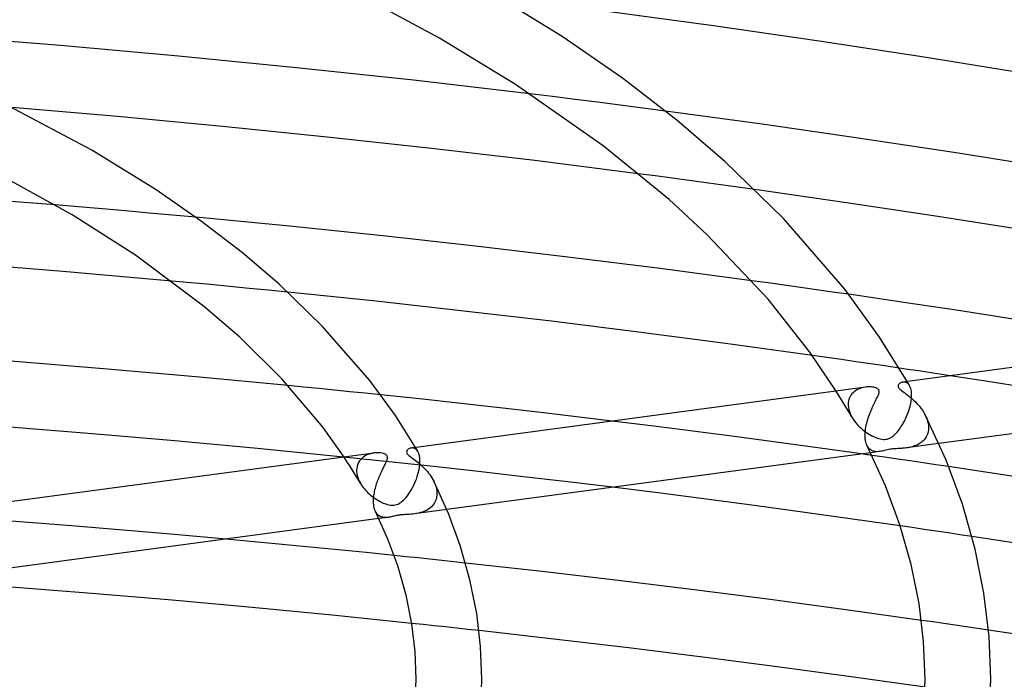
# Model space of a CAD drawing. Header units: millimetres. Extents: x -519 to 519, y -260 to 440.
# Tile 76 of 107: x 67 to 127, y 284 to 324. Entities that reach past the tile are written whole.
import ezdxf

# ---------------------------------------------------------------- set-up
doc = ezdxf.new("R2010")
doc.units = ezdxf.units.MM
doc.layers.add('HIDDEN', color=7, linetype='Continuous')
doc.layers.add('THICK', color=7, linetype='Continuous')

msp = doc.modelspace()

# ---------------------------------------------------------------- linework, layer by layer
at = {"layer": 'HIDDEN'}
for p, q in [((99.292, 319.536), (97.913, 319.704)), ((100.67, 319.365), (99.292, 319.536)), ((102.047, 319.192), (100.67, 319.365)), ((103.424, 319.016), (102.047, 319.192)), ((104.8, 318.838), (103.424, 319.016)), ((106.175, 318.658), (104.8, 318.838)), ((105.706, 314.685), (104.52, 314.841)), ((106.891, 314.528), (105.706, 314.685)), ((108.075, 314.369), (106.891, 314.528)), ((109.258, 314.208), (108.075, 314.369)), ((110.44, 314.045), (109.258, 314.208)), ((111.621, 313.88), (110.44, 314.045)), ((70.433, 312.819), (69.001, 312.938)), ((71.864, 312.697), (70.433, 312.819)), ((73.294, 312.573), (71.864, 312.697)), ((74.723, 312.447), (73.294, 312.573)), ((76.151, 312.318), (74.723, 312.447)), ((77.577, 312.187), (76.151, 312.318)), ((112.431, 308.187), (111.446, 308.321)), ((77.286, 308.197), (76.105, 308.306)), ((78.467, 308.086), (77.286, 308.197)), ((79.647, 307.974), (78.467, 308.086)), ((80.825, 307.86), (79.647, 307.974)), ((82.003, 307.745), (80.825, 307.86)), ((83.18, 307.628), (82.003, 307.745)), ((113.415, 308.051), (112.431, 308.187)), ((114.399, 307.914), (113.415, 308.051)), ((115.381, 307.776), (114.399, 307.914)), ((116.363, 307.637), (115.381, 307.776)), ((117.345, 307.497), (116.363, 307.637)), ((116.014, 303.646), (115.13, 303.772)), ((116.897, 303.52), (116.014, 303.646)), ((117.78, 303.393), (116.897, 303.52)), ((118.662, 303.264), (117.78, 303.393)), ((119.543, 303.135), (118.662, 303.264)), ((120.423, 303.005), (119.543, 303.135)), ((125.82, 302.184), (123.529, 302.537)), ((84.133, 301.851), (83.191, 301.944)), ((85.075, 301.758), (84.133, 301.851)), ((86.016, 301.663), (85.075, 301.758)), ((117.939, 301.726), (117.845, 301.679)), ((118.038, 301.766), (117.939, 301.726)), ((118.138, 301.798), (118.038, 301.766)), ((118.24, 301.824), (118.138, 301.798)), ((118.341, 301.842), (118.24, 301.824)), ((118.441, 301.854), (118.341, 301.842)), ((120.665, 302.153), (120.618, 302.147)), ((120.713, 302.154), (120.665, 302.153)), ((120.76, 302.149), (120.713, 302.154)), ((120.807, 302.138), (120.76, 302.149)), ((120.853, 302.12), (120.807, 302.138)), ((120.898, 302.096), (120.853, 302.12)), ((120.941, 302.065), (120.898, 302.096)), ((120.931, 302.142), (120.906, 302.186)), ((120.956, 302.098), (120.931, 302.142)), ((120.981, 302.026), (120.941, 302.065)), ((120.981, 302.055), (120.956, 302.098)), ((121.006, 302.011), (120.981, 302.055)), ((121.019, 301.98), (120.981, 302.026)), ((121.03, 301.967), (121.006, 302.011)), ((121.054, 301.925), (121.019, 301.98)), ((121.055, 301.924), (121.03, 301.967)), ((121.09, 301.853), (121.054, 301.925)), ((121.12, 301.769), (121.09, 301.853)), ((121.145, 301.674), (121.12, 301.769)), ((128.104, 301.825), (125.82, 302.184)), ((86.956, 301.568), (86.016, 301.663)), ((87.896, 301.471), (86.956, 301.568)), ((88.835, 301.374), (87.896, 301.471)), ((116.75, 301.343), (116.586, 301.607)), ((116.913, 301.079), (116.75, 301.343)), ((117.39, 301.192), (117.357, 301.102)), ((117.432, 301.277), (117.39, 301.192)), ((117.482, 301.357), (117.432, 301.277)), ((117.54, 301.432), (117.482, 301.357)), ((117.605, 301.502), (117.54, 301.432)), ((117.678, 301.566), (117.605, 301.502)), ((117.758, 301.625), (117.678, 301.566)), ((117.845, 301.679), (117.758, 301.625)), ((121.162, 301.569), (121.145, 301.674)), ((121.154, 301.054), (121.164, 301.148)), ((121.172, 301.452), (121.162, 301.569)), ((121.164, 301.148), (121.171, 301.239)), ((121.171, 301.239), (121.172, 301.253)), ((121.174, 301.325), (121.172, 301.452)), ((121.172, 301.253), (121.173, 301.268)), ((121.173, 301.282), (121.174, 301.296)), ((121.173, 301.268), (121.173, 301.282)), ((121.174, 301.311), (121.174, 301.325)), ((121.174, 301.296), (121.174, 301.311)), ((117.072, 300.815), (116.913, 301.079)), ((117.229, 300.55), (117.072, 300.815)), ((117.384, 300.285), (117.229, 300.55)), ((117.317, 300.909), (117.31, 300.807)), ((117.31, 300.807), (117.31, 300.793)), ((117.31, 300.793), (117.31, 300.779)), ((117.31, 300.779), (117.31, 300.765)), ((117.31, 300.765), (117.311, 300.75)), ((117.311, 300.75), (117.311, 300.736)), ((117.311, 300.736), (117.312, 300.722)), ((117.312, 300.722), (117.324, 300.603)), ((117.332, 301.008), (117.317, 300.909)), ((117.324, 300.603), (117.348, 300.483)), ((117.357, 301.102), (117.332, 301.008)), ((121.02, 300.461), (121.05, 300.562)), ((121.05, 300.562), (121.078, 300.662)), ((121.078, 300.662), (121.102, 300.762)), ((121.102, 300.762), (121.123, 300.861)), ((121.123, 300.861), (121.14, 300.959)), ((121.14, 300.959), (121.154, 301.054)), ((117.348, 300.483), (117.382, 300.362)), ((117.382, 300.362), (117.427, 300.243)), ((117.536, 300.02), (117.384, 300.285)), ((117.427, 300.243), (117.48, 300.127)), ((117.48, 300.127), (117.541, 300.012)), ((117.541, 300.012), (117.614, 299.893)), ((120.782, 299.869), (120.828, 299.964)), ((120.828, 299.964), (120.871, 300.062)), ((120.871, 300.062), (120.912, 300.16)), ((120.912, 300.16), (120.951, 300.26)), ((120.951, 300.26), (120.987, 300.36)), ((120.987, 300.36), (121.02, 300.461)), ((122.003, 300.153), (122.063, 300.027)), ((122.063, 300.027), (122.113, 299.899)), ((105.468, 299.463), (102.929, 299.778)), ((108.004, 299.141), (105.468, 299.463)), ((117.614, 299.893), (117.695, 299.777)), ((117.695, 299.777), (117.783, 299.666)), ((117.783, 299.666), (117.876, 299.56)), ((117.876, 299.56), (117.973, 299.458)), ((117.973, 299.458), (118.075, 299.361)), ((118.075, 299.361), (118.179, 299.27)), ((120.417, 299.264), (120.472, 299.34)), ((120.472, 299.34), (120.527, 299.42)), ((120.527, 299.42), (120.581, 299.504)), ((120.581, 299.504), (120.634, 299.592)), ((120.634, 299.592), (120.685, 299.682)), ((120.685, 299.682), (120.735, 299.775)), ((120.735, 299.775), (120.782, 299.869)), ((122.113, 299.899), (122.153, 299.772)), ((122.153, 299.772), (122.182, 299.645)), ((122.182, 299.645), (122.201, 299.519)), ((122.201, 299.519), (122.208, 299.395)), ((122.208, 299.336), (122.207, 299.322)), ((122.207, 299.322), (122.207, 299.307)), ((122.208, 299.395), (122.208, 299.38)), ((122.208, 299.38), (122.208, 299.366)), ((122.208, 299.366), (122.208, 299.351)), ((122.208, 299.351), (122.208, 299.336)), ((110.538, 298.812), (108.004, 299.141)), ((113.068, 298.474), (110.538, 298.812)), ((118.179, 299.27), (118.284, 299.186)), ((118.284, 299.186), (118.39, 299.109)), ((118.39, 299.109), (118.495, 299.037)), ((118.495, 299.037), (118.599, 298.973)), ((118.599, 298.973), (118.701, 298.914)), ((118.701, 298.914), (118.801, 298.862)), ((118.801, 298.862), (118.898, 298.817)), ((118.898, 298.817), (118.992, 298.777)), ((118.992, 298.777), (119.087, 298.743)), ((119.087, 298.743), (119.182, 298.713)), ((119.182, 298.713), (119.276, 298.69)), ((119.752, 298.705), (119.823, 298.732)), ((119.823, 298.732), (119.893, 298.767)), ((119.893, 298.767), (119.961, 298.808)), ((119.961, 298.808), (120.024, 298.853)), ((120.024, 298.853), (120.084, 298.901)), ((120.084, 298.901), (120.14, 298.95)), ((120.14, 298.95), (120.195, 299.004)), ((120.195, 299.004), (120.251, 299.062)), ((120.251, 299.062), (120.306, 299.125)), ((120.306, 299.125), (120.362, 299.193)), ((120.362, 299.193), (120.417, 299.264)), ((122.029, 298.758), (121.983, 298.695)), ((122.07, 298.825), (122.029, 298.758)), ((122.106, 298.897), (122.07, 298.825)), ((122.138, 298.972), (122.106, 298.897)), ((122.164, 299.051), (122.138, 298.972)), ((122.184, 299.134), (122.164, 299.051)), ((122.198, 299.219), (122.184, 299.134)), ((122.207, 299.307), (122.198, 299.219)), ((90.74, 298.142), (90.683, 298.137)), ((90.797, 298.14), (90.74, 298.142)), ((90.854, 298.128), (90.797, 298.14)), ((90.91, 298.107), (90.854, 298.128)), ((90.98, 298.131), (90.955, 298.173)), ((91.005, 298.088), (90.98, 298.131)), ((115.595, 298.129), (113.068, 298.474)), ((118.117, 297.777), (115.595, 298.129)), ((118.508, 298.21), (118.468, 298.28)), ((118.553, 298.147), (118.508, 298.21)), ((118.603, 298.091), (118.553, 298.147)), ((119.276, 298.69), (119.368, 298.675)), ((119.368, 298.675), (119.454, 298.666)), ((119.454, 298.666), (119.534, 298.666)), ((119.534, 298.666), (119.609, 298.672)), ((119.609, 298.672), (119.681, 298.685)), ((119.681, 298.685), (119.752, 298.705)), ((120.56, 298.114), (120.493, 298.11)), ((120.628, 298.119), (120.56, 298.114)), ((120.699, 298.125), (120.628, 298.119)), ((120.77, 298.133), (120.699, 298.125)), ((120.843, 298.142), (120.77, 298.133)), ((120.915, 298.152), (120.843, 298.142)), ((122.834, 298.409), (120.844, 298.142)), ((120.988, 298.165), (120.915, 298.152)), ((121.061, 298.179), (120.988, 298.165)), ((121.135, 298.196), (121.061, 298.179)), ((121.209, 298.215), (121.135, 298.196)), ((121.282, 298.237), (121.209, 298.215)), ((121.356, 298.262), (121.282, 298.237)), ((121.428, 298.29), (121.356, 298.262)), ((121.5, 298.321), (121.428, 298.29)), ((121.569, 298.356), (121.5, 298.321)), ((121.637, 298.394), (121.569, 298.356)), ((121.702, 298.435), (121.637, 298.394)), ((121.764, 298.479), (121.702, 298.435)), ((121.824, 298.527), (121.764, 298.479)), ((121.88, 298.579), (121.824, 298.527)), ((121.934, 298.635), (121.88, 298.579)), ((121.983, 298.695), (121.934, 298.635)), ((89.319, 297.301), (86.573, 297.586)), ((86.778, 297.326), (86.604, 297.59)), ((87.698, 297.527), (87.616, 297.447)), ((87.79, 297.599), (87.698, 297.527)), ((87.889, 297.661), (87.79, 297.599)), ((87.995, 297.714), (87.889, 297.661)), ((88.104, 297.758), (87.995, 297.714)), ((88.216, 297.793), (88.104, 297.758)), ((88.329, 297.819), (88.216, 297.793)), ((88.441, 297.836), (88.329, 297.819)), ((90.963, 298.076), (90.91, 298.107)), ((91.014, 298.035), (90.963, 298.076)), ((91.03, 298.045), (91.005, 298.088)), ((91.061, 297.982), (91.014, 298.035)), ((91.055, 298.003), (91.03, 298.045)), ((91.08, 297.96), (91.055, 298.003)), ((91.104, 297.918), (91.061, 297.982)), ((91.104, 297.917), (91.08, 297.96)), ((91.14, 297.845), (91.104, 297.918)), ((91.171, 297.762), (91.14, 297.845)), ((91.196, 297.666), (91.171, 297.762)), ((91.213, 297.559), (91.196, 297.666)), ((91.224, 297.441), (91.213, 297.559)), ((118.658, 298.043), (118.603, 298.091)), ((118.718, 298.002), (118.658, 298.043)), ((119.228, 297.925), (118.68, 297.852)), ((118.783, 297.969), (118.718, 298.002)), ((119.54, 297.574), (118.761, 297.685)), ((118.853, 297.944), (118.783, 297.969)), ((118.926, 297.927), (118.853, 297.944)), ((119, 297.917), (118.926, 297.927)), ((119.076, 297.914), (119, 297.917)), ((119.152, 297.918), (119.076, 297.914)), ((119.229, 297.926), (119.152, 297.918)), ((119.304, 297.937), (119.229, 297.926)), ((119.378, 297.952), (119.304, 297.937)), ((119.453, 297.969), (119.378, 297.952)), ((119.532, 297.988), (119.453, 297.969)), ((119.614, 298.007), (119.532, 297.988)), ((120.319, 297.462), (119.54, 297.574)), ((119.698, 298.027), (119.614, 298.007)), ((119.782, 298.044), (119.698, 298.027)), ((119.865, 298.059), (119.782, 298.044)), ((119.948, 298.071), (119.865, 298.059)), ((120.036, 298.081), (119.948, 298.071)), ((120.13, 298.089), (120.036, 298.081)), ((120.23, 298.096), (120.13, 298.089)), ((120.326, 298.101), (120.23, 298.096)), ((120.414, 298.106), (120.326, 298.101)), ((120.493, 298.11), (120.414, 298.106)), ((86.948, 297.061), (86.778, 297.326)), ((87.115, 296.795), (86.948, 297.061)), ((87.37, 296.92), (87.361, 296.794)), ((87.394, 297.039), (87.37, 296.92)), ((87.431, 297.153), (87.394, 297.039)), ((87.48, 297.259), (87.431, 297.153)), ((87.543, 297.357), (87.48, 297.259)), ((87.616, 297.447), (87.543, 297.357)), ((92.059, 297.007), (89.319, 297.301)), ((91.169, 296.823), (91.194, 296.962)), ((91.194, 296.962), (91.212, 297.096)), ((91.212, 297.096), (91.223, 297.227)), ((91.223, 297.241), (91.224, 297.255)), ((91.223, 297.227), (91.223, 297.241)), ((91.226, 297.312), (91.224, 297.441)), ((91.224, 297.255), (91.225, 297.27)), ((91.225, 297.298), (91.226, 297.312)), ((91.225, 297.284), (91.225, 297.298)), ((91.225, 297.27), (91.225, 297.284)), ((94.792, 296.704), (92.059, 297.007)), ((121.097, 297.349), (120.319, 297.462)), ((121.875, 297.236), (121.097, 297.349)), ((122.653, 297.122), (121.875, 297.236)), ((123.429, 297.007), (122.653, 297.122)), ((87.278, 296.529), (87.115, 296.795)), ((87.438, 296.262), (87.278, 296.529)), ((87.361, 296.794), (87.361, 296.78)), ((87.361, 296.78), (87.361, 296.766)), ((87.361, 296.766), (87.361, 296.752)), ((87.361, 296.752), (87.362, 296.738)), ((87.362, 296.738), (87.362, 296.724)), ((87.362, 296.724), (87.363, 296.709)), ((87.363, 296.709), (87.375, 296.589)), ((87.375, 296.589), (87.4, 296.468)), ((87.4, 296.468), (87.435, 296.346)), ((87.435, 296.346), (87.48, 296.226)), ((91.004, 296.251), (91.055, 296.395)), ((91.055, 296.395), (91.099, 296.539)), ((91.099, 296.539), (91.137, 296.682)), ((91.137, 296.682), (91.169, 296.823)), ((97.517, 296.393), (94.792, 296.704)), ((100.236, 296.074), (97.517, 296.393)), ((87.595, 295.995), (87.438, 296.262)), ((87.48, 296.226), (87.534, 296.108)), ((87.534, 296.108), (87.596, 295.993)), ((87.596, 295.993), (87.652, 295.903)), ((87.652, 295.903), (87.711, 295.815)), ((87.711, 295.815), (87.774, 295.73)), ((87.774, 295.73), (87.841, 295.647)), ((90.756, 295.701), (90.824, 295.834)), ((90.824, 295.834), (90.889, 295.97)), ((90.889, 295.97), (90.949, 296.11)), ((90.949, 296.11), (91.004, 296.251)), ((92.064, 296.125), (92.12, 296.001)), ((92.12, 296.001), (92.168, 295.876)), ((92.168, 295.876), (92.207, 295.751)), ((92.207, 295.751), (92.235, 295.626)), ((102.952, 295.745), (100.236, 296.074)), ((87.841, 295.647), (87.911, 295.567)), ((87.911, 295.567), (87.983, 295.489)), ((87.983, 295.489), (88.058, 295.415)), ((88.058, 295.415), (88.135, 295.343)), ((88.135, 295.343), (88.214, 295.274)), ((88.214, 295.274), (88.294, 295.209)), ((88.294, 295.209), (88.374, 295.148)), ((88.374, 295.148), (88.454, 295.09)), ((90.302, 295.046), (90.379, 295.134)), ((90.379, 295.134), (90.456, 295.232)), ((90.456, 295.232), (90.533, 295.337)), ((90.533, 295.337), (90.609, 295.451)), ((90.609, 295.451), (90.683, 295.572)), ((90.683, 295.572), (90.756, 295.701)), ((92.241, 295.147), (92.206, 295.009)), ((92.235, 295.626), (92.253, 295.503)), ((92.258, 295.295), (92.241, 295.147)), ((92.253, 295.503), (92.26, 295.383)), ((92.259, 295.309), (92.258, 295.295)), ((92.26, 295.353), (92.259, 295.338)), ((92.259, 295.338), (92.259, 295.324)), ((92.259, 295.324), (92.259, 295.309)), ((92.26, 295.383), (92.26, 295.368)), ((92.26, 295.368), (92.26, 295.353)), ((88.454, 295.09), (88.533, 295.036)), ((88.533, 295.036), (88.613, 294.985)), ((88.613, 294.985), (88.691, 294.939)), ((88.691, 294.939), (88.768, 294.896)), ((88.768, 294.896), (88.844, 294.856)), ((88.844, 294.856), (88.919, 294.821)), ((88.919, 294.821), (88.991, 294.789)), ((88.991, 294.789), (89.062, 294.76)), ((89.062, 294.76), (89.136, 294.733)), ((89.136, 294.733), (89.225, 294.705)), ((89.225, 294.705), (89.323, 294.681)), ((89.323, 294.681), (89.427, 294.662)), ((89.427, 294.662), (89.53, 294.654)), ((89.53, 294.654), (89.625, 294.656)), ((89.625, 294.656), (89.715, 294.669)), ((89.715, 294.669), (89.802, 294.691)), ((89.802, 294.691), (89.889, 294.725)), ((89.889, 294.725), (89.978, 294.772)), ((89.978, 294.772), (90.064, 294.829)), ((90.064, 294.829), (90.146, 294.894)), ((90.146, 294.894), (90.224, 294.966)), ((90.224, 294.966), (90.302, 295.046)), ((91.928, 294.562), (91.831, 294.478)), ((92.015, 294.658), (91.928, 294.562)), ((92.092, 294.764), (92.015, 294.658)), ((92.156, 294.881), (92.092, 294.764)), ((92.206, 295.009), (92.156, 294.881)), ((88.552, 294.21), (88.515, 294.277)), ((88.592, 294.151), (88.552, 294.21)), ((88.636, 294.098), (88.592, 294.151)), ((88.684, 294.052), (88.636, 294.098)), ((88.735, 294.013), (88.684, 294.052)), ((89.283, 293.914), (88.726, 293.839)), ((88.789, 293.98), (88.735, 294.013)), ((88.845, 293.953), (88.789, 293.98)), ((88.903, 293.933), (88.845, 293.953)), ((88.963, 293.918), (88.903, 293.933)), ((89.025, 293.908), (88.963, 293.918)), ((89.283, 293.914), (89.217, 293.906)), ((89.348, 293.924), (89.283, 293.914)), ((89.413, 293.936), (89.348, 293.924)), ((89.479, 293.95), (89.413, 293.936)), ((89.545, 293.966), (89.479, 293.95)), ((89.611, 293.982), (89.545, 293.966)), ((89.676, 293.997), (89.611, 293.982)), ((89.736, 294.011), (89.676, 293.997)), ((89.792, 294.023), (89.736, 294.011)), ((89.843, 294.033), (89.792, 294.023)), ((89.891, 294.042), (89.843, 294.033)), ((89.94, 294.05), (89.891, 294.042)), ((89.99, 294.057), (89.94, 294.05)), ((90.042, 294.064), (89.99, 294.057)), ((90.096, 294.07), (90.042, 294.064)), ((90.154, 294.075), (90.096, 294.07)), ((90.22, 294.079), (90.154, 294.075)), ((90.295, 294.084), (90.22, 294.079)), ((90.38, 294.089), (90.295, 294.084)), ((90.476, 294.094), (90.38, 294.089)), ((90.577, 294.1), (90.476, 294.094)), ((90.681, 294.107), (90.577, 294.1)), ((90.789, 294.117), (90.681, 294.107)), ((90.899, 294.13), (90.789, 294.117)), ((92.857, 294.392), (90.899, 294.13)), ((91.018, 294.148), (90.899, 294.13)), ((91.139, 294.172), (91.018, 294.148)), ((91.26, 294.202), (91.139, 294.172)), ((91.381, 294.24), (91.26, 294.202)), ((91.499, 294.285), (91.381, 294.24)), ((91.615, 294.34), (91.499, 294.285)), ((91.726, 294.404), (91.615, 294.34)), ((91.831, 294.478), (91.726, 294.404)), ((66.849, 293.642), (63.702, 293.877)), ((69.994, 293.396), (66.849, 293.642)), ((73.136, 293.139), (69.994, 293.396)), ((89.088, 293.903), (89.025, 293.908)), ((89.152, 293.903), (89.088, 293.903)), ((89.217, 293.906), (89.152, 293.903)), ((121.216, 293.29), (120.488, 293.396)), ((76.275, 292.871), (73.136, 293.139)), ((79.41, 292.591), (76.275, 292.871)), ((121.944, 293.183), (121.216, 293.29)), ((122.671, 293.076), (121.944, 293.183)), ((123.397, 292.968), (122.671, 293.076)), ((124.123, 292.859), (123.397, 292.968)), ((124.849, 292.75), (124.123, 292.859)), ((90.38, 291.52), (89.655, 291.595)), ((91.105, 291.444), (90.38, 291.52)), ((91.83, 291.368), (91.105, 291.444)), ((92.554, 291.291), (91.83, 291.368)), ((93.278, 291.213), (92.554, 291.291)), ((94.001, 291.135), (93.278, 291.213)), ((91.411, 287.39), (90.727, 287.462)), ((92.095, 287.317), (91.411, 287.39)), ((92.778, 287.244), (92.095, 287.317)), ((122.46, 287.547), (121.778, 287.645)), ((123.141, 287.449), (122.46, 287.547)), ((123.823, 287.35), (123.141, 287.449)), ((124.504, 287.251), (123.823, 287.35)), ((93.461, 287.17), (92.778, 287.244)), ((94.144, 287.096), (93.461, 287.17)), ((94.826, 287.021), (94.144, 287.096)), ((125.184, 287.151), (124.504, 287.251)), ((125.864, 287.05), (125.184, 287.151))]:
    msp.add_line(p, q, dxfattribs=at)
at = {"layer": 'THICK'}
for p, q in [((99.892, 323.197), (94.721, 326.379)), ((92.416, 323.096), (87.369, 325.815)), ((109.104, 323.849), (102.628, 324.727)), ((115.547, 322.919), (109.104, 323.849)), ((69.32, 322.639), (62.096, 323.217)), ((97.035, 320.283), (92.416, 323.096)), ((103.56, 320.65), (99.892, 323.197)), ((121.944, 321.939), (115.547, 322.919)), ((76.523, 321.997), (69.32, 322.639)), ((83.696, 321.294), (76.523, 321.997)), ((128.285, 320.909), (121.944, 321.939)), ((90.828, 320.529), (83.696, 321.294)), ((97.913, 319.704), (90.828, 320.529)), ((106.865, 318.104), (103.56, 320.65)), ((102.38, 316.537), (97.035, 320.283)), ((71.232, 316.265), (66.18, 318.961)), ((72.793, 318.322), (66.365, 318.87)), ((112.063, 317.858), (106.175, 318.658)), ((79.199, 317.724), (72.793, 318.322)), ((109.803, 315.59), (106.865, 318.104)), ((85.578, 317.076), (79.199, 317.724)), ((117.924, 317.015), (112.063, 317.858)), ((91.921, 316.38), (85.578, 317.076)), ((123.751, 316.131), (117.924, 317.015)), ((75.152, 313.857), (71.232, 316.265)), ((98.228, 315.636), (91.921, 316.38)), ((106.397, 313.267), (102.38, 316.537)), ((129.536, 315.207), (123.751, 316.131)), ((104.52, 314.841), (98.228, 315.636)), ((113.361, 312.122), (109.803, 315.59)), ((70.044, 312.331), (66.144, 314.496)), ((77.92, 311.939), (75.152, 313.857)), ((117.217, 313.076), (111.621, 313.88)), ((69.001, 312.938), (63.977, 313.336)), ((108.693, 311.149), (106.397, 313.267)), ((122.78, 312.234), (117.217, 313.076)), ((73.893, 309.879), (70.044, 312.331)), ((83.281, 311.638), (77.577, 312.187)), ((80.416, 310.019), (77.92, 311.939)), ((117.101, 307.808), (113.361, 312.122)), ((128.304, 311.355), (122.78, 312.234)), ((88.961, 311.05), (83.281, 311.638)), ((94.614, 310.425), (88.961, 311.05)), ((112.434, 307.196), (108.693, 311.149)), ((100.237, 309.763), (94.614, 310.425)), ((78.047, 306.78), (73.893, 309.879)), ((82.639, 308.122), (80.416, 310.019)), ((105.849, 309.062), (100.237, 309.763)), ((69.477, 308.885), (62.833, 309.411)), ((111.446, 308.321), (105.849, 309.062)), ((76.105, 308.306), (69.477, 308.885)), ((85.294, 305.542), (82.639, 308.122)), ((119.221, 304.891), (117.101, 307.808)), ((88.557, 307.071), (83.18, 307.628)), ((114.978, 303.984), (112.434, 307.196)), ((120.693, 307.008), (117.345, 307.497)), ((80.245, 304.892), (78.047, 306.78)), ((93.907, 306.48), (88.557, 307.071)), ((124.03, 306.507), (120.693, 307.008)), ((99.232, 305.856), (93.907, 306.48)), ((127.354, 305.993), (124.03, 306.507)), ((88.165, 302.246), (85.294, 305.542)), ((104.545, 305.196), (99.232, 305.856)), ((148.312, 305.858), (120.642, 302.151)), ((82.811, 302.351), (80.245, 304.892)), ((109.846, 304.501), (104.545, 305.196)), ((120.906, 302.186), (119.221, 304.891)), ((115.13, 303.772), (109.846, 304.501)), ((116.586, 301.607), (114.978, 303.984)), ((71.95, 302.965), (66.309, 303.421)), ((77.579, 302.473), (71.95, 302.965)), ((120.941, 302.928), (120.423, 303.005)), ((121.459, 302.85), (120.941, 302.928)), ((83.191, 301.944), (77.579, 302.473)), ((85.318, 299.394), (82.811, 302.351)), ((121.977, 302.772), (121.459, 302.85)), ((122.495, 302.694), (121.977, 302.772)), ((123.012, 302.616), (122.495, 302.694)), ((123.529, 302.537), (123.012, 302.616)), ((89.727, 300.114), (88.165, 302.246)), ((118.369, 301.846), (90.697, 298.139)), ((118.533, 301.86), (118.441, 301.854)), ((118.623, 301.861), (118.533, 301.86)), ((118.708, 301.857), (118.623, 301.861)), ((118.79, 301.848), (118.708, 301.857)), ((118.868, 301.835), (118.79, 301.848)), ((118.939, 301.818), (118.868, 301.835)), ((119.003, 301.796), (118.939, 301.818)), ((119.054, 301.773), (119.003, 301.796)), ((119.095, 301.749), (119.054, 301.773)), ((119.127, 301.724), (119.095, 301.749)), ((119.151, 301.699), (119.127, 301.724)), ((120.362, 301.96), (120.355, 301.929)), ((120.355, 301.929), (120.356, 301.897)), ((120.356, 301.897), (120.363, 301.863)), ((120.374, 301.989), (120.362, 301.96)), ((120.363, 301.863), (120.379, 301.828)), ((120.392, 302.016), (120.374, 301.989)), ((120.379, 301.828), (120.4, 301.795)), ((120.414, 302.042), (120.392, 302.016)), ((120.4, 301.795), (120.426, 301.762)), ((120.44, 302.065), (120.414, 302.042)), ((120.426, 301.762), (120.462, 301.725)), ((120.469, 302.087), (120.44, 302.065)), ((120.462, 301.725), (120.511, 301.679)), ((120.502, 302.106), (120.469, 302.087)), ((120.539, 302.123), (120.502, 302.106)), ((120.577, 302.137), (120.539, 302.123)), ((120.618, 302.147), (120.577, 302.137)), ((148.63, 301.865), (122.834, 298.409)), ((91.196, 301.123), (88.835, 301.374)), ((93.553, 300.867), (91.196, 301.123)), ((119.023, 301.103), (119.053, 301.165)), ((119.053, 301.165), (119.082, 301.224)), ((119.082, 301.224), (119.108, 301.28)), ((119.108, 301.28), (119.131, 301.333)), ((119.131, 301.333), (119.152, 301.384)), ((119.17, 301.671), (119.151, 301.699)), ((119.152, 301.384), (119.169, 301.432)), ((119.169, 301.432), (119.182, 301.478)), ((119.184, 301.638), (119.17, 301.671)), ((119.182, 301.478), (119.191, 301.521)), ((119.193, 301.601), (119.184, 301.638)), ((119.191, 301.521), (119.195, 301.562)), ((119.195, 301.562), (119.193, 301.601)), ((120.511, 301.679), (120.578, 301.624)), ((120.578, 301.624), (120.661, 301.56)), ((120.661, 301.56), (120.753, 301.49)), ((120.753, 301.49), (120.853, 301.416)), ((120.853, 301.416), (120.958, 301.335)), ((120.958, 301.335), (121.068, 301.248)), ((121.068, 301.248), (121.181, 301.153)), ((121.181, 301.153), (121.295, 301.051)), ((95.904, 300.604), (93.553, 300.867)), ((98.25, 300.335), (95.904, 300.604)), ((118.723, 300.473), (118.763, 300.565)), ((118.763, 300.565), (118.803, 300.652)), ((118.803, 300.652), (118.842, 300.737)), ((118.842, 300.737), (118.881, 300.817)), ((118.881, 300.817), (118.919, 300.894)), ((118.919, 300.894), (118.955, 300.968)), ((118.955, 300.968), (118.99, 301.037)), ((118.99, 301.037), (119.023, 301.103)), ((121.295, 301.051), (121.41, 300.941)), ((121.41, 300.941), (121.524, 300.825)), ((121.524, 300.825), (121.634, 300.7)), ((121.634, 300.7), (121.739, 300.57)), ((121.739, 300.57), (121.836, 300.435)), ((90.955, 298.173), (89.727, 300.114)), ((100.591, 300.06), (98.25, 300.335)), ((102.929, 299.778), (100.591, 300.06)), ((118.501, 299.865), (118.534, 299.972)), ((118.534, 299.972), (118.569, 300.077)), ((118.569, 300.077), (118.606, 300.179)), ((118.606, 300.179), (118.644, 300.28)), ((118.644, 300.28), (118.683, 300.378)), ((118.683, 300.378), (118.723, 300.473)), ((121.836, 300.435), (121.925, 300.296)), ((121.925, 300.296), (122.003, 300.153)), ((123.271, 297.395), (122.005, 300.149)), ((70.769, 299.05), (65.476, 299.473)), ((86.604, 297.59), (85.318, 299.394)), ((118.361, 299.202), (118.376, 299.313)), ((118.376, 299.313), (118.394, 299.424)), ((118.394, 299.424), (118.417, 299.536)), ((118.417, 299.536), (118.442, 299.647)), ((118.442, 299.647), (118.47, 299.757)), ((118.47, 299.757), (118.501, 299.865)), ((76.052, 298.594), (70.769, 299.05)), ((118.344, 298.877), (118.345, 298.983)), ((118.344, 298.863), (118.344, 298.877)), ((118.345, 298.848), (118.344, 298.863)), ((118.345, 298.983), (118.351, 299.091)), ((118.345, 298.833), (118.345, 298.848)), ((118.346, 298.819), (118.345, 298.833)), ((118.346, 298.804), (118.346, 298.819)), ((118.347, 298.79), (118.346, 298.804)), ((118.355, 298.692), (118.347, 298.79)), ((118.351, 299.091), (118.361, 299.202)), ((81.321, 298.106), (76.052, 298.594)), ((90.636, 298.126), (90.591, 298.11)), ((90.683, 298.137), (90.636, 298.126)), ((118.368, 298.598), (118.355, 298.692)), ((118.386, 298.509), (118.368, 298.598)), ((118.409, 298.427), (118.386, 298.509)), ((118.437, 298.35), (118.409, 298.427)), ((118.468, 298.28), (118.437, 298.35)), ((119.589, 295.833), (118.468, 298.28)), ((88.423, 297.834), (59.787, 293.997)), ((86.573, 297.586), (81.321, 298.106)), ((88.544, 297.846), (88.441, 297.836)), ((88.644, 297.849), (88.544, 297.846)), ((88.741, 297.846), (88.644, 297.849)), ((88.833, 297.838), (88.741, 297.846)), ((88.92, 297.824), (88.833, 297.838)), ((88.999, 297.805), (88.92, 297.824)), ((89.066, 297.782), (88.999, 297.805)), ((89.119, 297.757), (89.066, 297.782)), ((89.159, 297.732), (89.119, 297.757)), ((89.189, 297.707), (89.159, 297.732)), ((89.214, 297.678), (89.189, 297.707)), ((89.233, 297.645), (89.214, 297.678)), ((89.246, 297.608), (89.233, 297.645)), ((89.241, 297.476), (89.249, 297.523)), ((89.251, 297.567), (89.246, 297.608)), ((89.249, 297.523), (89.251, 297.567)), ((90.415, 297.939), (90.411, 297.892)), ((90.411, 297.892), (90.424, 297.84)), ((90.431, 297.979), (90.415, 297.939)), ((90.424, 297.84), (90.452, 297.788)), ((90.455, 298.014), (90.431, 297.979)), ((90.452, 297.788), (90.494, 297.737)), ((90.482, 298.042), (90.455, 298.014)), ((90.514, 298.068), (90.482, 298.042)), ((90.494, 297.737), (90.546, 297.686)), ((90.551, 298.091), (90.514, 298.068)), ((90.546, 297.686), (90.605, 297.636)), ((90.591, 298.11), (90.551, 298.091)), ((90.605, 297.636), (90.668, 297.585)), ((90.668, 297.585), (90.736, 297.534)), ((90.736, 297.534), (90.805, 297.482)), ((118.68, 297.852), (92.857, 294.392)), ((118.224, 297.761), (118.117, 297.777)), ((118.331, 297.746), (118.224, 297.761)), ((118.439, 297.731), (118.331, 297.746)), ((118.546, 297.716), (118.439, 297.731)), ((118.653, 297.7), (118.546, 297.716)), ((118.761, 297.685), (118.653, 297.7)), ((88.98, 296.896), (89.012, 296.959)), ((89.012, 296.959), (89.042, 297.02)), ((89.042, 297.02), (89.071, 297.077)), ((89.071, 297.077), (89.098, 297.132)), ((89.098, 297.132), (89.124, 297.183)), ((89.124, 297.183), (89.147, 297.232)), ((89.147, 297.232), (89.169, 297.28)), ((89.169, 297.28), (89.191, 297.33)), ((89.191, 297.33), (89.211, 297.379)), ((89.211, 297.379), (89.228, 297.428)), ((89.228, 297.428), (89.241, 297.476)), ((90.805, 297.482), (90.875, 297.429)), ((90.875, 297.429), (90.948, 297.374)), ((90.948, 297.374), (91.025, 297.314)), ((91.025, 297.314), (91.105, 297.251)), ((91.105, 297.251), (91.186, 297.183)), ((91.186, 297.183), (91.269, 297.112)), ((91.269, 297.112), (91.353, 297.036)), ((91.353, 297.036), (91.437, 296.957)), ((91.437, 296.957), (91.52, 296.874)), ((124.267, 294.71), (123.271, 297.395)), ((128.272, 296.274), (123.429, 297.007)), ((88.71, 296.299), (88.743, 296.381)), ((88.743, 296.381), (88.777, 296.461)), ((88.777, 296.461), (88.811, 296.539)), ((88.811, 296.539), (88.846, 296.615)), ((88.846, 296.615), (88.88, 296.69)), ((88.88, 296.69), (88.914, 296.761)), ((88.914, 296.761), (88.948, 296.83)), ((88.948, 296.83), (88.98, 296.896)), ((91.52, 296.874), (91.601, 296.788)), ((91.601, 296.788), (91.678, 296.7)), ((91.678, 296.7), (91.753, 296.609)), ((91.753, 296.609), (91.823, 296.516)), ((91.823, 296.516), (91.89, 296.421)), ((91.89, 296.421), (91.953, 296.324)), ((91.953, 296.324), (92.011, 296.225)), ((88.508, 295.689), (88.532, 295.78)), ((88.532, 295.78), (88.559, 295.87)), ((88.559, 295.87), (88.586, 295.959)), ((88.586, 295.959), (88.616, 296.046)), ((88.616, 296.046), (88.646, 296.132)), ((88.646, 296.132), (88.678, 296.216)), ((88.678, 296.216), (88.71, 296.299)), ((92.011, 296.225), (92.064, 296.125)), ((92.961, 294.141), (92.064, 296.124)), ((105.886, 295.379), (102.952, 295.745)), ((120.466, 293.463), (119.589, 295.833)), ((88.4, 295.043), (88.407, 295.134)), ((88.407, 295.134), (88.417, 295.226)), ((88.417, 295.226), (88.43, 295.319)), ((88.43, 295.319), (88.446, 295.412)), ((88.446, 295.412), (88.464, 295.505)), ((88.464, 295.505), (88.485, 295.598)), ((88.485, 295.598), (88.508, 295.689)), ((108.817, 295.003), (105.886, 295.379)), ((88.395, 294.865), (88.396, 294.953)), ((88.395, 294.85), (88.395, 294.865)), ((88.396, 294.836), (88.395, 294.85)), ((88.396, 294.953), (88.4, 295.043)), ((88.396, 294.821), (88.396, 294.836)), ((88.397, 294.806), (88.396, 294.821)), ((88.397, 294.792), (88.397, 294.806)), ((88.398, 294.778), (88.397, 294.792)), ((88.406, 294.681), (88.398, 294.778)), ((88.419, 294.59), (88.406, 294.681)), ((88.436, 294.504), (88.419, 294.59)), ((111.743, 294.616), (108.817, 295.003)), ((114.665, 294.22), (111.743, 294.616)), ((125.045, 291.977), (124.267, 294.71)), ((88.458, 294.422), (88.436, 294.504)), ((88.484, 294.347), (88.458, 294.422)), ((88.515, 294.277), (88.484, 294.347)), ((89.274, 292.59), (88.515, 294.277)), ((93.675, 292.202), (92.961, 294.141)), ((117.58, 293.813), (114.665, 294.22)), ((88.726, 293.839), (61.376, 290.175)), ((120.488, 293.396), (117.58, 293.813)), ((121.158, 291.036), (120.466, 293.463)), ((129.566, 292.024), (124.849, 292.75)), ((81.121, 292.433), (79.41, 292.591)), ((82.832, 292.272), (81.121, 292.433)), ((84.54, 292.108), (82.832, 292.272)), ((89.875, 290.956), (89.274, 292.59)), ((94.27, 290.115), (93.675, 292.202)), ((86.247, 291.94), (84.54, 292.108)), ((87.952, 291.769), (86.247, 291.94)), ((89.655, 291.595), (87.952, 291.769)), ((125.584, 289.294), (125.045, 291.977)), ((90.382, 289.173), (89.875, 290.956)), ((98.662, 290.616), (94.001, 291.135)), ((121.634, 288.662), (121.158, 291.036)), ((103.304, 290.073), (98.662, 290.616)), ((94.682, 288.063), (94.27, 290.115)), ((107.937, 289.504), (103.304, 290.073)), ((71.226, 289.284), (66.324, 289.671)), ((76.12, 288.869), (71.226, 289.284)), ((90.732, 287.432), (90.382, 289.173)), ((112.562, 288.909), (107.937, 289.504)), ((125.897, 286.667), (125.584, 289.294)), ((81.003, 288.427), (76.12, 288.869)), ((117.177, 288.289), (112.562, 288.909)), ((121.909, 286.351), (121.634, 288.662)), ((85.873, 287.958), (81.003, 288.427)), ((90.727, 287.462), (85.873, 287.958)), ((94.921, 286.054), (94.682, 288.063)), ((121.778, 287.645), (117.177, 288.289)), ((90.933, 285.738), (90.732, 287.432)), ((99.383, 286.507), (94.826, 287.021)), ((130.44, 286.359), (125.864, 287.05)), ((103.922, 285.969), (99.383, 286.507)), ((122, 284.057), (121.909, 286.351)), ((126, 284.061), (125.897, 286.667)), ((91, 284.057), (90.933, 285.738)), ((95, 284.06), (94.921, 286.054)), ((108.456, 285.406), (103.922, 285.969)), ((112.982, 284.819), (108.456, 285.406)), ((117.496, 284.208), (112.982, 284.819)), ((90.92, 282.216), (91, 284.059)), ((94.912, 281.943), (95, 284.057)), ((121.996, 283.573), (117.496, 284.208)), ((121.891, 281.54), (122, 284.061)), ((125.88, 281.239), (126, 284.057))]:
    msp.add_line(p, q, dxfattribs=at)

doc.saveas('drawing.dxf')
